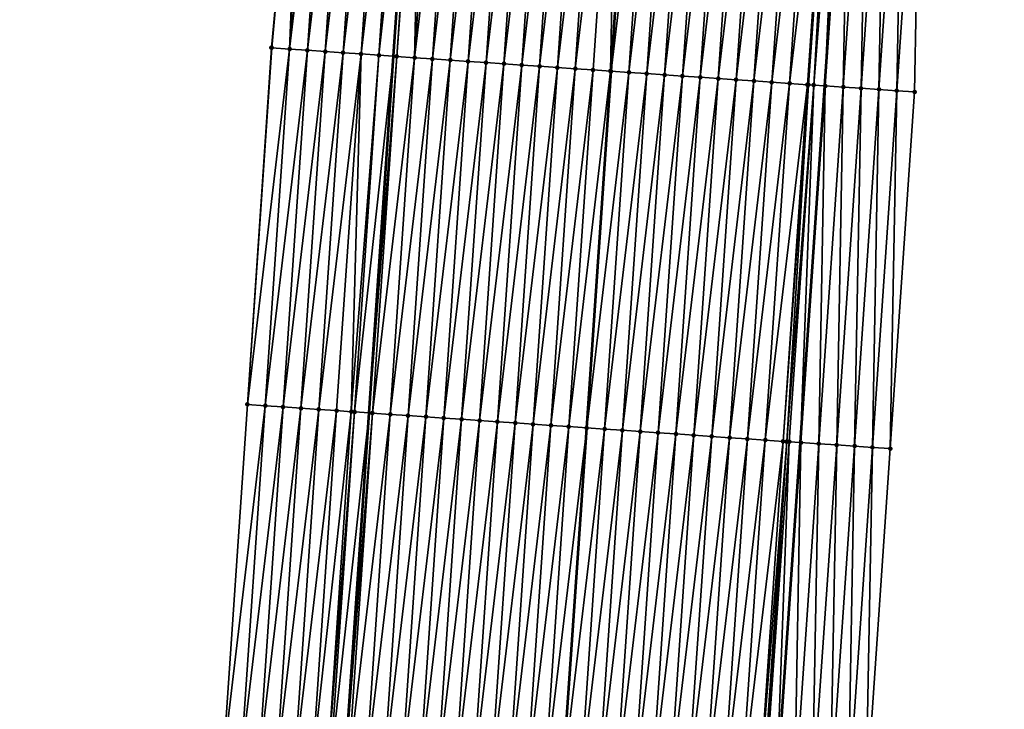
# Model space of a CAD drawing. Header units: feet. Extents: x 2017353 to 2024169, y 808050 to 818690.
# Tile 92 of 256: x 2023537 to 2023592, y 811464 to 811503. Entities that reach past the tile are written whole.
import ezdxf

# ---------------------------------------------------------------- set-up
doc = ezdxf.new("R2010")
doc.units = ezdxf.units.FT
doc.header["$MEASUREMENT"] = 0
for name, color, linetype, lineweight in [('EP_Travel Lane', 172, 'Continuous', 53), ('SB-Road Shots', 141, 'Continuous', 100), ('SB-Road X-Section', 40, 'Continuous', 13), ('STRIPING', 60, 'Continuous', 53)]:
    doc.layers.add(name, color=color, linetype=linetype, lineweight=lineweight)
doc.layers.add('I-77-MM15-17_SB-Surface-BORDER', color=7, linetype='Continuous')
doc.layers.add('I-77-MM15-17_SB-Surface-TIN', color=7, linetype='Continuous')

msp = doc.modelspace()

# ---------------------------------------------------------------- linework, layer by layer
at = {"layer": 'EP_Travel Lane'}
for points in [[(2023567.18031618, 811279.3939575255, 320.1614536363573), (2023568.589652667, 811299.3339536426, 320.8021809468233), (2023569.999047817, 811319.2747797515, 321.4175277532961), (2023571.38053026, 811339.2467357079, 322.0520526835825), (2023572.744082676, 811359.1902899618, 322.6817443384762), (2023574.107673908, 811379.1344119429, 323.2923498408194), (2023575.471288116, 811399.0788699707, 323.8916580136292), (2023576.834903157, 811419.0233401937, 324.4905560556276), (2023578.198521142, 811438.967853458, 325.0880071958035), (2023579.562068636, 811458.9113357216, 325.7201228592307), (2023580.925694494, 811478.8559641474, 326.313700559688), (2023582.289380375, 811498.8014704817, 326.8777642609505), (2023583.653074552, 811518.7470981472, 327.4377508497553), (2023585.049399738, 811538.6586543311, 327.9802378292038), (2023586.46668527, 811558.6015391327, 328.5107749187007), (2023587.883992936, 811578.544735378, 329.0270137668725), (2023589.301378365, 811598.4890258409, 329.4930151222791)], [(2023543.090570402, 811281.1090279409, 319.7830135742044), (2023544.499942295, 811301.049557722, 320.4074315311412), (2023545.909289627, 811320.9897399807, 321.0424743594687), (2023547.286677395, 811340.9015887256, 321.6767768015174), (2023548.650255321, 811360.8456910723, 322.2880696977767), (2023550.013846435, 811380.7899863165, 322.8928776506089), (2023551.37747413, 811400.7348166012, 323.4796982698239), (2023552.741077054, 811420.6792845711, 324.0786995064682), (2023554.104652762, 811440.6233544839, 324.6910827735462), (2023555.468238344, 811460.5675688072, 325.2986073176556), (2023556.831832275, 811480.5119052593, 325.9020318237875), (2023558.195478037, 811500.456999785, 326.4799710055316), (2023559.559180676, 811520.4029262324, 327.0299402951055), (2023560.960147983, 811540.3802104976, 327.5294515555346), (2023562.377496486, 811560.3239813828, 328.0193089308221), (2023563.794830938, 811580.2675545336, 328.5182442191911)]]:
    msp.add_polyline3d(points, dxfattribs=at)
at = {"layer": 'I-77-MM15-17_SB-Surface-BORDER', "color": 3, "linetype": 'Continuous', "lineweight": -3}
for points in [[(2023592.310642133, 811598.2756217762, 329.4737199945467), (2023590.893465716, 811578.3311413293, 329.0157191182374), (2023589.476391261, 811558.388095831, 328.491837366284), (2023589.056928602, 811538.3759568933, 327.8860563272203), (2023587.662680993, 811518.4773246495, 327.3121175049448), (2023587.299861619, 811498.465883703, 326.6696609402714), (2023585.939185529, 811478.5199303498, 326.1136857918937), (2023584.578525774, 811458.5742164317, 325.5496612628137), (2023584.215761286, 811438.5635800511, 324.8801512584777), (2023582.855196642, 811418.6192603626, 324.2692525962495), (2023581.494570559, 811398.6740400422, 323.6886316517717), (2023580.133998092, 811378.7296056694, 323.0815883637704), (2023578.773467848, 811358.7857902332, 322.4537376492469), (2023576.415102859, 811338.9077844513, 321.9015385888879), (2023575.034738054, 811318.924020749, 321.2605732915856), (2023573.625428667, 811298.9843918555, 320.6086090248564), (2023572.21616429, 811279.0453998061, 319.9371728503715)], [(2023537.30380491, 811281.5207224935, 319.7010663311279), (2023537.715663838, 811301.531718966, 320.3265921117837), (2023539.124987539, 811321.4715503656, 320.9723628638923), (2023540.499141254, 811341.3661925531, 321.6242194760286), (2023541.859719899, 811361.3107174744, 322.2282185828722), (2023542.222547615, 811381.3222807, 322.8665643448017), (2023543.583155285, 811401.2672311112, 323.456259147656), (2023544.943757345, 811421.2120992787, 324.0487190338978), (2023547.302296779, 811441.0926622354, 324.5149505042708), (2023548.662920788, 811461.0378521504, 325.0965876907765), (2023550.023576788, 811480.9835110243, 325.6624683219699), (2023551.370160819, 811500.9307857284, 326.2064020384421), (2023553.196576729, 811520.8452061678, 326.7543824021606), (2023556.153782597, 811540.7261923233, 327.3257060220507), (2023559.070576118, 811560.5617548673, 327.8915580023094), (2023560.933286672, 811580.4731943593, 328.4127381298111)]]:
    msp.add_polyline3d(points, dxfattribs=at)
at = {"layer": 'I-77-MM15-17_SB-Surface-TIN', "color": 128, "linetype": 'Continuous', "lineweight": -3}
for points in [[(2023551.384276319, 811500.9298080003, 326.2068971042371), (2023553.196576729, 811520.8452061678, 326.7543824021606), (2023551.370160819, 811500.9307857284, 326.2064020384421)], [(2023552.381890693, 811500.860767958, 326.2398452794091), (2023553.196576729, 811520.8452061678, 326.7543824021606), (2023551.384276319, 811500.9298080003, 326.2068971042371)], [(2023552.381890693, 811500.860767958, 326.2398452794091), (2023553.742613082, 811520.8074000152, 326.7730062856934), (2023553.196576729, 811520.8452061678, 326.7543824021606)], [(2023552.381890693, 811500.860767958, 326.2398452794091), (2023554.740228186, 811520.7383706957, 326.8055939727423), (2023553.742613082, 811520.8074000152, 326.7730062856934)], [(2023553.379513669, 811500.7918540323, 326.2685536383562), (2023554.740228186, 811520.7383706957, 326.8055939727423), (2023552.381890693, 811500.860767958, 326.2398452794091)], [(2023553.379513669, 811500.7918540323, 326.2685536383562), (2023555.737835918, 811520.6692332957, 326.8418151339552), (2023554.740228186, 811520.7383706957, 326.8055939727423)], [(2023553.379513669, 811500.7918540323, 326.2685536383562), (2023554.377127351, 811500.7228038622, 326.3018422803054), (2023555.737835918, 811520.6692332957, 326.8418151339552)], [(2023554.377127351, 811500.7228038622, 326.3018422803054), (2023556.735426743, 811520.5998480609, 326.8863680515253), (2023555.737835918, 811520.6692332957, 326.8418151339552)], [(2023554.377127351, 811500.7228038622, 326.3018422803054), (2023555.374715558, 811500.6533802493, 326.3476854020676), (2023556.735426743, 811520.5998480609, 326.8863680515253)], [(2023555.374715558, 811500.6533802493, 326.3476854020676), (2023557.733006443, 811520.530299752, 326.9364032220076), (2023556.735426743, 811520.5998480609, 326.8863680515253)], [(2023555.374715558, 811500.6533802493, 326.3476854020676), (2023556.372299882, 811500.5838997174, 326.395442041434), (2023557.733006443, 811520.530299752, 326.9364032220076)], [(2023556.372299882, 811500.5838997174, 326.395442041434), (2023558.730580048, 811520.4606621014, 326.9894419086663), (2023557.733006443, 811520.530299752, 326.9364032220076)], [(2023556.372299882, 811500.5838997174, 326.395442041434), (2023557.3698809, 811500.5143707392, 326.4448273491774), (2023558.730580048, 811520.4606621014, 326.9894419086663)], [(2023557.3698809, 811500.5143707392, 326.4448273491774), (2023559.559180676, 811520.4029262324, 327.0299402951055), (2023558.730580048, 811520.4606621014, 326.9894419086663)], [(2023557.3698809, 811500.5143707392, 326.4448273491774), (2023558.195478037, 811500.456999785, 326.4799710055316), (2023559.559180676, 811520.4029262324, 327.0299402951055)], [(2023559.728162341, 811520.3911517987, 327.0381993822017), (2023559.559180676, 811520.4029262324, 327.0299402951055), (2023558.195478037, 811500.456999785, 326.4799710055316)], [(2023558.367475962, 811500.4450476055, 326.4872925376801), (2023559.728162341, 811520.3911517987, 327.0381993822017), (2023558.195478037, 811500.456999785, 326.4799710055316)], [(2023558.367475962, 811500.4450476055, 326.4872925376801), (2023559.824302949, 811520.3844915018, 327.0416045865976), (2023559.728162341, 811520.3911517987, 327.0381993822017)], [(2023558.367475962, 811500.4450476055, 326.4872925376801), (2023559.365118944, 811500.3764269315, 326.5061423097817), (2023559.824302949, 811520.3844915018, 327.0416045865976)], [(2023559.365118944, 811500.3764269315, 326.5061423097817), (2023560.725793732, 811520.3223612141, 327.0627612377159), (2023559.824302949, 811520.3844915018, 327.0416045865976)], [(2023559.365118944, 811500.3764269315, 326.5061423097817), (2023561.723434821, 811520.2537128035, 327.0825434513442), (2023560.725793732, 811520.3223612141, 327.0627612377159)], [(2023559.365118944, 811500.3764269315, 326.5061423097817), (2023560.362759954, 811500.3077773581, 326.5259636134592), (2023561.723434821, 811520.2537128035, 327.0825434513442)], [(2023560.362759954, 811500.3077773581, 326.5259636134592), (2023562.721082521, 811520.1851612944, 327.0990680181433), (2023561.723434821, 811520.2537128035, 327.0825434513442)], [(2023560.362759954, 811500.3077773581, 326.5259636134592), (2023561.360405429, 811500.2391932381, 326.5435845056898), (2023562.721082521, 811520.1851612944, 327.0990680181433)], [(2023561.360405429, 811500.2391932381, 326.5435845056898), (2023563.718729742, 811520.1166027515, 327.1158290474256), (2023562.721082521, 811520.1851612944, 327.0990680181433)], [(2023561.360405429, 811500.2391932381, 326.5435845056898), (2023562.358050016, 811500.170596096, 326.5616431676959), (2023563.718729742, 811520.1166027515, 327.1158290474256)], [(2023562.358050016, 811500.170596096, 326.5616431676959), (2023564.716376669, 811520.0480399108, 327.1327345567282), (2023563.718729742, 811520.1166027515, 327.1158290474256)], [(2023562.358050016, 811500.170596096, 326.5616431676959), (2023563.355693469, 811500.1019823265, 326.5802608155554), (2023564.716376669, 811520.0480399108, 327.1327345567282)], [(2023563.355693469, 811500.1019823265, 326.5802608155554), (2023565.714020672, 811519.9794342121, 327.151080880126), (2023564.716376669, 811520.0480399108, 327.1327345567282)], [(2023563.355693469, 811500.1019823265, 326.5802608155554), (2023564.353333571, 811500.0333194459, 326.6005294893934), (2023565.714020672, 811519.9794342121, 327.151080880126)], [(2023564.353333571, 811500.0333194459, 326.6005294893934), (2023566.711672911, 811519.9109492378, 327.1653686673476), (2023565.714020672, 811519.9794342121, 327.151080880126)], [(2023564.353333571, 811500.0333194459, 326.6005294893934), (2023565.350979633, 811499.9647439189, 326.6178614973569), (2023566.711672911, 811519.9109492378, 327.1653686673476)], [(2023565.350979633, 811499.9647439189, 326.6178614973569), (2023567.709320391, 811519.8423945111, 327.1820014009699), (2023566.711672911, 811519.9109492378, 327.1653686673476)], [(2023565.350979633, 811499.9647439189, 326.6178614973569), (2023566.348623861, 811499.8961415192, 326.6360969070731), (2023567.709320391, 811519.8423945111, 327.1820014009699)], [(2023566.348623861, 811499.8961415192, 326.6360969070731), (2023568.706965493, 811519.7738049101, 327.1998065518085), (2023567.709320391, 811519.8423945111, 327.1820014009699)], [(2023566.348623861, 811499.8961415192, 326.6360969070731), (2023567.34627106, 811499.8275826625, 326.6528684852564), (2023568.706965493, 811519.7738049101, 327.1998065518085)], [(2023567.34627106, 811499.8275826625, 326.6528684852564), (2023569.704606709, 811519.7051583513, 327.2195265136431), (2023568.706965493, 811519.7738049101, 327.1998065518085)], [(2023567.34627106, 811499.8275826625, 326.6528684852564), (2023568.343909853, 811499.7589005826, 326.6737826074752), (2023569.704606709, 811519.7051583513, 327.2195265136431)], [(2023568.343909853, 811499.7589005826, 326.6737826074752), (2023570.702256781, 811519.636641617, 327.2348820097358), (2023569.704606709, 811519.7051583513, 327.2195265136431)], [(2023568.343909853, 811499.7589005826, 326.6737826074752), (2023569.341549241, 811499.6902272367, 326.6944031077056), (2023570.702256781, 811519.636641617, 327.2348820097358)], [(2023569.341549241, 811499.6902272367, 326.6944031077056), (2023570.304544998, 811499.6238671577, 326.7166986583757), (2023570.702256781, 811519.636641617, 327.2348820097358)], [(2023570.304544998, 811499.6238671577, 326.7166986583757), (2023571.699901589, 811519.5680477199, 327.2528315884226), (2023570.702256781, 811519.636641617, 327.2348820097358)], [(2023570.304544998, 811499.6238671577, 326.7166986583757), (2023570.339182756, 811499.6214677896, 326.7179181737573), (2023571.699901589, 811519.5680477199, 327.2528315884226)], [(2023572.69754157, 811519.4993830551, 327.27316024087), (2023571.699901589, 811519.5680477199, 327.2528315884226), (2023570.339182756, 811499.6214677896, 326.7179181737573)], [(2023571.336816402, 811499.5527102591, 326.7413688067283), (2023572.69754157, 811519.4993830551, 327.27316024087), (2023570.339182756, 811499.6214677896, 326.7179181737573)], [(2023571.336816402, 811499.5527102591, 326.7413688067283), (2023573.6951832, 811519.4307425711, 327.2926759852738), (2023572.69754157, 811519.4993830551, 327.27316024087)], [(2023571.336816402, 811499.5527102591, 326.7413688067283), (2023572.3344665, 811499.484193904, 326.7567115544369), (2023573.6951832, 811519.4307425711, 327.2926759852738)], [(2023572.3344665, 811499.484193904, 326.7567115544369), (2023574.692832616, 811519.3622162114, 327.3083550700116), (2023573.6951832, 811519.4307425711, 327.2926759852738)], [(2023572.3344665, 811499.484193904, 326.7567115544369), (2023573.332117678, 811499.4156933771, 326.7715221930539), (2023574.692832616, 811519.3622162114, 327.3083550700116)], [(2023573.332117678, 811499.4156933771, 326.7715221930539), (2023575.690482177, 811519.2936919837, 327.3239624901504), (2023574.692832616, 811519.3622162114, 327.3083550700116)], [(2023573.332117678, 811499.4156933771, 326.7715221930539), (2023574.329769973, 811499.3472092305, 326.7857821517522), (2023575.690482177, 811519.2936919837, 327.3239624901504)], [(2023574.329769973, 811499.3472092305, 326.7857821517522), (2023576.688131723, 811519.2251675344, 327.3395773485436), (2023575.690482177, 811519.2936919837, 327.3239624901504)], [(2023574.329769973, 811499.3472092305, 326.7857821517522), (2023575.327416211, 811499.2786362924, 326.8030271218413), (2023576.688131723, 811519.2251675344, 327.3395773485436)], [(2023575.327416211, 811499.2786362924, 326.8030271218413), (2023577.685779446, 811519.1566163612, 327.356090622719), (2023576.688131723, 811519.2251675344, 327.3395773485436)], [(2023575.327416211, 811499.2786362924, 326.8030271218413), (2023576.325068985, 811499.2101591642, 326.8170511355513), (2023577.685779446, 811519.1566163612, 327.356090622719)], [(2023576.325068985, 811499.2101591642, 326.8170511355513), (2023578.683429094, 811519.0880934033, 327.3716553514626), (2023577.685779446, 811519.1566163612, 327.356090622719)], [(2023576.325068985, 811499.2101591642, 326.8170511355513), (2023577.322733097, 811499.1418482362, 326.8254878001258), (2023578.683429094, 811519.0880934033, 327.3716553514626)], [(2023577.322733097, 811499.1418482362, 326.8254878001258), (2023579.681082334, 811519.0196231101, 327.3854495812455), (2023578.683429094, 811519.0880934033, 327.3716553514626)], [(2023577.322733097, 811499.1418482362, 326.8254878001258), (2023578.320392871, 811499.073473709, 326.8360625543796), (2023579.681082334, 811519.0196231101, 327.3854495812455)], [(2023578.320392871, 811499.073473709, 326.8360625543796), (2023580.678729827, 811518.9510685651, 327.4020762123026), (2023579.681082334, 811519.0196231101, 327.3854495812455)], [(2023578.320392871, 811499.073473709, 326.8360625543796), (2023579.318046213, 811499.0050049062, 326.8498066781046), (2023580.678729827, 811518.9510685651, 327.4020762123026)], [(2023579.318046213, 811499.0050049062, 326.8498066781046), (2023581.67637633, 811518.8824995, 327.4191909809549), (2023580.678729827, 811518.9510685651, 327.4020762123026)], [(2023579.318046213, 811499.0050049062, 326.8498066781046), (2023580.31569104, 811498.9364112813, 326.867747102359), (2023581.67637633, 811518.8824995, 327.4191909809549)], [(2023580.31569104, 811498.9364112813, 326.867747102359), (2023582.674025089, 811518.8139635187, 327.4351935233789), (2023581.67637633, 811518.8824995, 327.4191909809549)], [(2023580.31569104, 811498.9364112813, 326.867747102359), (2023581.313343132, 811498.8679241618, 326.882107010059), (2023582.674025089, 811518.8139635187, 327.4351935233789)], [(2023581.313343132, 811498.8679241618, 326.882107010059), (2023581.368017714, 811498.864173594, 326.882801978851), (2023582.674025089, 811518.8139635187, 327.4351935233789)], [(2023581.368017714, 811498.864173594, 326.882801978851), (2023582.78898234, 811518.8060670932, 327.4370090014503), (2023582.674025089, 811518.8139635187, 327.4351935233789)], [(2023581.368017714, 811498.864173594, 326.882801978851), (2023581.663328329, 811498.8439834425, 326.8842946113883), (2023582.78898234, 811518.8060670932, 327.4370090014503)], [(2023581.663328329, 811498.8439834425, 326.8842946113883), (2023583.222919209, 811518.7763622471, 327.4404380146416), (2023582.78898234, 811518.8060670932, 327.4370090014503)], [(2023581.663328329, 811498.8439834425, 326.8842946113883), (2023582.289380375, 811498.8014704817, 326.8777642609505), (2023583.222919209, 811518.7763622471, 327.4404380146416)], [(2023583.222919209, 811518.7763622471, 327.4404380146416), (2023582.289380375, 811498.8014704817, 326.8777642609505), (2023583.653074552, 811518.7470981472, 327.4377508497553)], [(2023582.311033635, 811498.8000000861, 326.8775383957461), (2023583.653074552, 811518.7470981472, 327.4377508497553), (2023582.289380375, 811498.8014704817, 326.8777642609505)], [(2023582.311033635, 811498.8000000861, 326.8775383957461), (2023583.671701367, 811518.7458309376, 327.4376344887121), (2023583.653074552, 811518.7470981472, 327.4377508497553)], [(2023582.311033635, 811498.8000000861, 326.8775383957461), (2023583.308814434, 811498.7333996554, 326.8284712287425), (2023583.671701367, 811518.7458309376, 327.4376344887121)], [(2023583.308814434, 811498.7333996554, 326.8284712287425), (2023584.669435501, 811518.6785464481, 327.4115641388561), (2023583.671701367, 811518.7458309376, 327.4376344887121)], [(2023583.308814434, 811498.7333996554, 326.8284712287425), (2023584.306552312, 811498.6661700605, 326.8005554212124), (2023584.669435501, 811518.6785464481, 327.4115641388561)], [(2023584.306552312, 811498.6661700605, 326.8005554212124), (2023585.667178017, 811518.6113848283, 327.381363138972), (2023584.669435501, 811518.6785464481, 327.4115641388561)], [(2023584.306552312, 811498.6661700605, 326.8005554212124), (2023585.304296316, 811498.5990302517, 326.7696211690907), (2023585.667178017, 811518.6113848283, 327.381363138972)], [(2023585.304296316, 811498.5990302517, 326.7696211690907), (2023586.664920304, 811518.5442198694, 327.35127438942), (2023585.667178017, 811518.6113848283, 327.381363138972)], [(2023585.304296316, 811498.5990302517, 326.7696211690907), (2023586.302072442, 811498.5323613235, 326.7228567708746), (2023586.664920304, 811518.5442198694, 327.35127438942)], [(2023586.302072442, 811498.5323613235, 326.7228567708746), (2023587.662680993, 811518.4773246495, 327.3121175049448), (2023586.664920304, 811518.5442198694, 327.35127438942)], [(2023586.302072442, 811498.5323613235, 326.7228567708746), (2023587.299861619, 811498.465883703, 326.6696609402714), (2023587.662680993, 811518.4773246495, 327.3121175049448)], [(2023550.023576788, 811480.9835110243, 325.6624683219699), (2023551.384276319, 811500.9298080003, 326.2068971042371), (2023551.370160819, 811500.9307857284, 326.2064020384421)], [(2023550.023576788, 811480.9835110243, 325.6624683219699), (2023552.381890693, 811500.860767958, 326.2398452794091), (2023551.384276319, 811500.9298080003, 326.2068971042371)], [(2023551.021201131, 811480.9146171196, 325.6905037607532), (2023552.381890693, 811500.860767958, 326.2398452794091), (2023550.023576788, 811480.9835110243, 325.6624683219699)], [(2023551.021201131, 811480.9146171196, 325.6905037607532), (2023553.379513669, 811500.7918540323, 326.2685536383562), (2023552.381890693, 811500.860767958, 326.2398452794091)], [(2023552.018831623, 811480.8458133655, 325.7155085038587), (2023553.379513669, 811500.7918540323, 326.2685536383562), (2023551.021201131, 811480.9146171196, 325.6905037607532)], [(2023552.018831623, 811480.8458133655, 325.7155085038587), (2023554.377127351, 811500.7228038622, 326.3018422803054), (2023553.379513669, 811500.7918540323, 326.2685536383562)], [(2023553.016454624, 811480.7768997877, 325.7442053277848), (2023554.377127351, 811500.7228038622, 326.3018422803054), (2023552.018831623, 811480.8458133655, 325.7155085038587)], [(2023553.016454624, 811480.7768997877, 325.7442053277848), (2023555.374715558, 811500.6533802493, 326.3476854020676), (2023554.377127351, 811500.7228038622, 326.3018422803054)], [(2023553.016454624, 811480.7768997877, 325.7442053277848), (2023554.014054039, 811480.7076404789, 325.7845249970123), (2023555.374715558, 811500.6533802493, 326.3476854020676)], [(2023554.014054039, 811480.7076404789, 325.7845249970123), (2023556.372299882, 811500.5838997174, 326.395442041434), (2023555.374715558, 811500.6533802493, 326.3476854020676)], [(2023554.014054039, 811480.7076404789, 325.7845249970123), (2023555.011637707, 811480.6381503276, 325.8326051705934), (2023556.372299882, 811500.5838997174, 326.395442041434)], [(2023555.011637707, 811480.6381503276, 325.8326051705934), (2023555.825932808, 811480.5814202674, 325.8721027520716), (2023556.372299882, 811500.5838997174, 326.395442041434)], [(2023555.825932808, 811480.5814202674, 325.8721027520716), (2023557.3698809, 811500.5143707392, 326.4448273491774), (2023556.372299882, 811500.5838997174, 326.395442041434)], [(2023555.825932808, 811480.5814202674, 325.8721027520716), (2023556.009225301, 811480.5687177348, 325.878750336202), (2023557.3698809, 811500.5143707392, 326.4448273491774)], [(2023556.009225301, 811480.5687177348, 325.878750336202), (2023558.195478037, 811500.456999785, 326.4799710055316), (2023557.3698809, 811500.5143707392, 326.4448273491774)], [(2023556.009225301, 811480.5687177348, 325.878750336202), (2023556.831832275, 811480.5119052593, 325.9020318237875), (2023558.195478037, 811500.456999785, 326.4799710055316)], [(2023558.367475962, 811500.4450476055, 326.4872925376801), (2023558.195478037, 811500.456999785, 326.4799710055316), (2023556.831832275, 811480.5119052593, 325.9020318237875)], [(2023557.006849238, 811480.4998178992, 325.9069851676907), (2023558.367475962, 811500.4450476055, 326.4872925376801), (2023556.831832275, 811480.5119052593, 325.9020318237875)], [(2023557.006849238, 811480.4998178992, 325.9069851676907), (2023559.365118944, 811500.3764269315, 326.5061423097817), (2023558.367475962, 811500.4450476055, 326.4872925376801)], [(2023557.006849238, 811480.4998178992, 325.9069851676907), (2023558.004487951, 811480.4311346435, 325.9279389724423), (2023559.365118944, 811500.3764269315, 326.5061423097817)], [(2023558.004487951, 811480.4311346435, 325.9279389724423), (2023560.362759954, 811500.3077773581, 326.5259636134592), (2023559.365118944, 811500.3764269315, 326.5061423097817)], [(2023558.004487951, 811480.4311346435, 325.9279389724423), (2023559.00213393, 811480.3625579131, 325.9453115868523), (2023560.362759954, 811500.3077773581, 326.5259636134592)], [(2023559.00213393, 811480.3625579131, 325.9453115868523), (2023561.360405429, 811500.2391932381, 326.5435845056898), (2023560.362759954, 811500.3077773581, 326.5259636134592)], [(2023559.00213393, 811480.3625579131, 325.9453115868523), (2023559.999781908, 811480.294010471, 325.9616995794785), (2023561.360405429, 811500.2391932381, 326.5435845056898)], [(2023559.999781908, 811480.294010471, 325.9616995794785), (2023562.358050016, 811500.170596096, 326.5616431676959), (2023561.360405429, 811500.2391932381, 326.5435845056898)], [(2023559.999781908, 811480.294010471, 325.9616995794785), (2023560.997430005, 811480.225464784, 325.9780285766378), (2023562.358050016, 811500.170596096, 326.5616431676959)], [(2023560.997430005, 811480.225464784, 325.9780285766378), (2023563.355693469, 811500.1019823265, 326.5802608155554), (2023562.358050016, 811500.170596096, 326.5616431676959)], [(2023560.997430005, 811480.225464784, 325.9780285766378), (2023561.995075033, 811480.1568741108, 325.9958699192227), (2023563.355693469, 811500.1019823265, 326.5802608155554)], [(2023561.995075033, 811480.1568741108, 325.9958699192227), (2023564.353333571, 811500.0333194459, 326.6005294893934), (2023563.355693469, 811500.1019823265, 326.5802608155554)], [(2023561.995075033, 811480.1568741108, 325.9958699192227), (2023562.992714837, 811480.0882068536, 326.0162858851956), (2023564.353333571, 811500.0333194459, 326.6005294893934)], [(2023562.992714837, 811480.0882068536, 326.0162858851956), (2023565.350979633, 811499.9647439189, 326.6178614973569), (2023564.353333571, 811500.0333194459, 326.6005294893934)], [(2023562.992714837, 811480.0882068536, 326.0162858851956), (2023563.990363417, 811480.0196682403, 326.0323770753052), (2023565.350979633, 811499.9647439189, 326.6178614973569)], [(2023563.990363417, 811480.0196682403, 326.0323770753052), (2023566.348623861, 811499.8961415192, 326.6360969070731), (2023565.350979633, 811499.9647439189, 326.6178614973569)], [(2023563.990363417, 811480.0196682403, 326.0323770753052), (2023564.988008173, 811479.9510735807, 326.0503524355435), (2023566.348623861, 811499.8961415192, 326.6360969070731)], [(2023564.988008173, 811479.9510735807, 326.0503524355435), (2023567.34627106, 811499.8275826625, 326.6528684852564), (2023566.348623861, 811499.8961415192, 326.6360969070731)], [(2023564.988008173, 811479.9510735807, 326.0503524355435), (2023565.985656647, 811479.8825334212, 326.0664956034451), (2023567.34627106, 811499.8275826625, 326.6528684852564)], [(2023565.985656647, 811479.8825334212, 326.0664956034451), (2023568.343909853, 811499.7589005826, 326.6737826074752), (2023567.34627106, 811499.8275826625, 326.6528684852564)], [(2023565.985656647, 811479.8825334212, 326.0664956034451), (2023566.983298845, 811479.8139012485, 326.0857320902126), (2023568.343909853, 811499.7589005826, 326.6737826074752)], [(2023566.983298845, 811479.8139012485, 326.0857320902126), (2023569.341549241, 811499.6902272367, 326.6944031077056), (2023568.343909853, 811499.7589005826, 326.6737826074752)], [(2023566.983298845, 811479.8139012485, 326.0857320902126), (2023567.980946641, 811479.7453511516, 326.1022093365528), (2023569.341549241, 811499.6902272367, 326.6944031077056)], [(2023567.980946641, 811479.7453511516, 326.1022093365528), (2023570.304544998, 811499.6238671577, 326.7166986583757), (2023569.341549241, 811499.6902272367, 326.6944031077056)], [(2023567.980946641, 811479.7453511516, 326.1022093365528), (2023568.978590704, 811479.6767463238, 326.1205265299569), (2023570.304544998, 811499.6238671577, 326.7166986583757)], [(2023570.304544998, 811499.6238671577, 326.7166986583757), (2023568.978590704, 811479.6767463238, 326.1205265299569), (2023570.339182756, 811499.6214677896, 326.7179181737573)], [(2023571.336816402, 811499.5527102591, 326.7413688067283), (2023570.339182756, 811499.6214677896, 326.7179181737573), (2023568.978590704, 811479.6767463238, 326.1205265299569)], [(2023569.976226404, 811479.6080189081, 326.1429649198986), (2023571.336816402, 811499.5527102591, 326.7413688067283), (2023568.978590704, 811479.6767463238, 326.1205265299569)], [(2023569.976226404, 811479.6080189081, 326.1429649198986), (2023572.3344665, 811499.484193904, 326.7567115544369), (2023571.336816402, 811499.5527102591, 326.7413688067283)], [(2023569.976226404, 811479.6080189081, 326.1429649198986), (2023570.973857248, 811479.5392203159, 326.1677961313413), (2023572.3344665, 811499.484193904, 326.7567115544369)], [(2023570.973857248, 811479.5392203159, 326.1677961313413), (2023573.332117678, 811499.4156933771, 326.7715221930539), (2023572.3344665, 811499.484193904, 326.7567115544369)], [(2023570.973857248, 811479.5392203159, 326.1677961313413), (2023571.971501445, 811479.4706174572, 326.1860471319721), (2023573.332117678, 811499.4156933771, 326.7715221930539)], [(2023571.971501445, 811479.4706174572, 326.1860471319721), (2023574.329769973, 811499.3472092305, 326.7857821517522), (2023573.332117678, 811499.4156933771, 326.7715221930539)], [(2023571.971501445, 811479.4706174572, 326.1860471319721), (2023572.969151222, 811479.4020963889, 326.2015484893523), (2023574.329769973, 811499.3472092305, 326.7857821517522)], [(2023572.969151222, 811479.4020963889, 326.2015484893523), (2023575.327416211, 811499.2786362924, 326.8030271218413), (2023574.329769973, 811499.3472092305, 326.7857821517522)], [(2023572.969151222, 811479.4020963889, 326.2015484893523), (2023573.966802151, 811479.3335922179, 326.2164817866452), (2023575.327416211, 811499.2786362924, 326.8030271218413)], [(2023573.966802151, 811479.3335922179, 326.2164817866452), (2023576.325068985, 811499.2101591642, 326.8170511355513), (2023575.327416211, 811499.2786362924, 326.8030271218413)], [(2023573.966802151, 811479.3335922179, 326.2164817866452), (2023574.964442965, 811479.2649397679, 326.2363999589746), (2023576.325068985, 811499.2101591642, 326.8170511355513)], [(2023574.964442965, 811479.2649397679, 326.2363999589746), (2023577.322733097, 811499.1418482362, 326.8254878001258), (2023576.325068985, 811499.2101591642, 326.8170511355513)], [(2023574.964442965, 811479.2649397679, 326.2363999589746), (2023575.962099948, 811479.1965243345, 326.2483500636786), (2023577.322733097, 811499.1418482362, 326.8254878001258)], [(2023575.962099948, 811479.1965243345, 326.2483500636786), (2023578.320392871, 811499.073473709, 326.8360625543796), (2023577.322733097, 811499.1418482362, 326.8254878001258)], [(2023575.962099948, 811479.1965243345, 326.2483500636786), (2023576.95975204, 811479.1280372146, 326.26271013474), (2023578.320392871, 811499.073473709, 326.8360625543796)], [(2023576.95975204, 811479.1280372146, 326.26271013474), (2023579.318046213, 811499.0050049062, 326.8498066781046), (2023578.320392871, 811499.073473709, 326.8360625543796)], [(2023576.95975204, 811479.1280372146, 326.26271013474), (2023577.957390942, 811479.0593567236, 326.2835709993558), (2023579.318046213, 811499.0050049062, 326.8498066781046)], [(2023577.957390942, 811479.0593567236, 326.2835709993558), (2023580.31569104, 811498.9364112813, 326.867747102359), (2023579.318046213, 811499.0050049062, 326.8498066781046)], [(2023577.957390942, 811479.0593567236, 326.2835709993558), (2023578.955034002, 811478.9907372, 326.3023822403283), (2023580.31569104, 811498.9364112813, 326.867747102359)], [(2023578.955034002, 811478.9907372, 326.3023822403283), (2023581.313343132, 811498.8679241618, 326.882107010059), (2023580.31569104, 811498.9364112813, 326.867747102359)], [(2023578.955034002, 811478.9907372, 326.3023822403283), (2023579.952690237, 811478.9223108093, 326.314700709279), (2023581.313343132, 811498.8679241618, 326.882107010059)], [(2023579.952690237, 811478.9223108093, 326.314700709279), (2023581.368017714, 811498.864173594, 326.882801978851), (2023581.313343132, 811498.8679241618, 326.882107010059)], [(2023579.952690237, 811478.9223108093, 326.314700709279), (2023580.155145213, 811478.9083654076, 326.3191946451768), (2023581.368017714, 811498.864173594, 326.882801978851)], [(2023580.155145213, 811478.9083654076, 326.3191946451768), (2023581.663328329, 811498.8439834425, 326.8842946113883), (2023581.368017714, 811498.864173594, 326.882801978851)], [(2023580.155145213, 811478.9083654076, 326.3191946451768), (2023580.298999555, 811478.8985255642, 326.3200769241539), (2023581.663328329, 811498.8439834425, 326.8842946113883)], [(2023580.298999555, 811478.8985255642, 326.3200769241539), (2023580.925694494, 811478.8559641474, 326.313700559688), (2023581.663328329, 811498.8439834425, 326.8842946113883)], [(2023581.663328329, 811498.8439834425, 326.8842946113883), (2023580.925694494, 811478.8559641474, 326.313700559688), (2023582.289380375, 811498.8014704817, 326.8777642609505)], [(2023580.950374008, 811478.8542880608, 326.3134494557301), (2023582.289380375, 811498.8014704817, 326.8777642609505), (2023580.925694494, 811478.8559641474, 326.313700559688)], [(2023580.950374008, 811478.8542880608, 326.3134494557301), (2023582.311033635, 811498.8000000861, 326.8775383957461), (2023582.289380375, 811498.8014704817, 326.8777642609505)], [(2023580.950374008, 811478.8542880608, 326.3134494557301), (2023581.94815297, 811478.7876606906, 326.2652881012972), (2023582.311033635, 811498.8000000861, 326.8775383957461)], [(2023581.94815297, 811478.7876606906, 326.2652881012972), (2023583.308814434, 811498.7333996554, 326.8284712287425), (2023582.311033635, 811498.8000000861, 326.8775383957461)], [(2023581.94815297, 811478.7876606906, 326.2652881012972), (2023582.945892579, 811478.7204564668, 326.2365195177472), (2023583.308814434, 811498.7333996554, 326.8284712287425)], [(2023582.945892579, 811478.7204564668, 326.2365195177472), (2023584.306552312, 811498.6661700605, 326.8005554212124), (2023583.308814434, 811498.7333996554, 326.8284712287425)], [(2023582.945892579, 811478.7204564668, 326.2365195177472), (2023583.94364371, 811478.6534211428, 326.2020728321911), (2023584.306552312, 811498.6661700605, 326.8005554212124)], [(2023583.94364371, 811478.6534211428, 326.2020728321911), (2023585.304296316, 811498.5990302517, 326.7696211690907), (2023584.306552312, 811498.6661700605, 326.8005554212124)], [(2023583.94364371, 811478.6534211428, 326.2020728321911), (2023584.941409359, 811478.5865986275, 326.1604719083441), (2023585.304296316, 811498.5990302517, 326.7696211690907)], [(2023584.941409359, 811478.5865986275, 326.1604719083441), (2023586.302072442, 811498.5323613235, 326.7228567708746), (2023585.304296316, 811498.5990302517, 326.7696211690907)], [(2023584.941409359, 811478.5865986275, 326.1604719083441), (2023585.939185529, 811478.5199303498, 326.1136857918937), (2023586.302072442, 811498.5323613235, 326.7228567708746)], [(2023585.939185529, 811478.5199303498, 326.1136857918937), (2023587.299861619, 811498.465883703, 326.6696609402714), (2023586.302072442, 811498.5323613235, 326.7228567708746)], [(2023548.662920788, 811461.0378521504, 325.0965876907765), (2023551.021201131, 811480.9146171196, 325.6905037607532), (2023550.023576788, 811480.9835110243, 325.6624683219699)], [(2023549.660556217, 811460.9691207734, 325.1191594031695), (2023551.021201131, 811480.9146171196, 325.6905037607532), (2023548.662920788, 811461.0378521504, 325.0965876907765)], [(2023549.660556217, 811460.9691207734, 325.1191594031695), (2023552.018831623, 811480.8458133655, 325.7155085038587), (2023551.021201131, 811480.9146171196, 325.6905037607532)], [(2023550.658201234, 811460.9005299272, 325.1370067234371), (2023552.018831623, 811480.8458133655, 325.7155085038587), (2023549.660556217, 811460.9691207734, 325.1191594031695)], [(2023550.658201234, 811460.9005299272, 325.1370067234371), (2023553.016454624, 811480.7768997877, 325.7442053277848), (2023552.018831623, 811480.8458133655, 325.7155085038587)], [(2023551.65584645, 811460.8319420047, 325.1547557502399), (2023553.016454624, 811480.7768997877, 325.7442053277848), (2023550.658201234, 811460.9005299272, 325.1370067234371)], [(2023551.65584645, 811460.8319420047, 325.1547557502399), (2023554.014054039, 811480.7076404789, 325.7845249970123), (2023553.016454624, 811480.7768997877, 325.7442053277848)], [(2023551.65584645, 811460.8319420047, 325.1547557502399), (2023552.65343631, 811460.7625426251, 325.1997845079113), (2023554.014054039, 811480.7076404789, 325.7845249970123)], [(2023552.65343631, 811460.7625426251, 325.1997845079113), (2023555.011637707, 811480.6381503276, 325.8326051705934), (2023554.014054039, 811480.7076404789, 325.7845249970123)], [(2023552.65343631, 811460.7625426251, 325.1997845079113), (2023553.651048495, 811460.6934705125, 325.2338111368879), (2023555.011637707, 811480.6381503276, 325.8326051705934)], [(2023553.651048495, 811460.6934705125, 325.2338111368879), (2023555.825932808, 811480.5814202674, 325.8721027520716), (2023555.011637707, 811480.6381503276, 325.8326051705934)], [(2023553.651048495, 811460.6934705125, 325.2338111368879), (2023554.501266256, 811460.6344378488, 325.2683572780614), (2023555.825932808, 811480.5814202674, 325.8721027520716)], [(2023554.501266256, 811460.6344378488, 325.2683572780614), (2023556.009225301, 811480.5687177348, 325.878750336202), (2023555.825932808, 811480.5814202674, 325.8721027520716)], [(2023554.501266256, 811460.6344378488, 325.2683572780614), (2023554.64864679, 811460.6241947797, 325.274683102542), (2023556.009225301, 811480.5687177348, 325.878750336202)], [(2023554.64864679, 811460.6241947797, 325.274683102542), (2023556.831832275, 811480.5119052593, 325.9020318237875), (2023556.009225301, 811480.5687177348, 325.878750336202)], [(2023554.64864679, 811460.6241947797, 325.274683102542), (2023555.468238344, 811460.5675688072, 325.2986073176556), (2023556.831832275, 811480.5119052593, 325.9020318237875)], [(2023557.006849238, 811480.4998178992, 325.9069851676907), (2023556.831832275, 811480.5119052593, 325.9020318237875), (2023555.468238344, 811460.5675688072, 325.2986073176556)], [(2023555.64626893, 811460.5552685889, 325.3038041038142), (2023557.006849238, 811480.4998178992, 325.9069851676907), (2023555.468238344, 811460.5675688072, 325.2986073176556)], [(2023555.64626893, 811460.5552685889, 325.3038041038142), (2023558.004487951, 811480.4311346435, 325.9279389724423), (2023557.006849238, 811480.4998178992, 325.9069851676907)], [(2023555.64626893, 811460.5552685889, 325.3038041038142), (2023556.64391586, 811460.4867057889, 325.3207085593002), (2023558.004487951, 811480.4311346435, 325.9279389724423)], [(2023556.64391586, 811460.4867057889, 325.3207085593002), (2023559.00213393, 811480.3625579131, 325.9453115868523), (2023558.004487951, 811480.4311346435, 325.9279389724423)], [(2023556.64391586, 811460.4867057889, 325.3207085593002), (2023557.641562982, 811460.4181458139, 325.33751804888), (2023559.00213393, 811480.3625579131, 325.9453115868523)], [(2023557.641562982, 811460.4181458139, 325.33751804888), (2023559.999781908, 811480.294010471, 325.9616995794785), (2023559.00213393, 811480.3625579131, 325.9453115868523)], [(2023557.641562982, 811460.4181458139, 325.33751804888), (2023558.639209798, 811460.3495813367, 325.3544788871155), (2023559.999781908, 811480.294010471, 325.9616995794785)], [(2023558.639209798, 811460.3495813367, 325.3544788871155), (2023560.997430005, 811480.225464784, 325.9780285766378), (2023559.999781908, 811480.294010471, 325.9616995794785)], [(2023558.639209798, 811460.3495813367, 325.3544788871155), (2023559.636853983, 811460.2809783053, 325.3727358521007), (2023560.997430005, 811480.225464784, 325.9780285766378)], [(2023559.636853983, 811460.2809783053, 325.3727358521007), (2023561.995075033, 811480.1568741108, 325.9958699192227), (2023560.997430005, 811480.225464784, 325.9780285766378)], [(2023559.636853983, 811460.2809783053, 325.3727358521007), (2023560.634492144, 811460.2122869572, 325.3939618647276), (2023561.995075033, 811480.1568741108, 325.9958699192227)], [(2023560.634492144, 811460.2122869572, 325.3939618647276), (2023562.992714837, 811480.0882068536, 326.0162858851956), (2023561.995075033, 811480.1568741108, 325.9958699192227)], [(2023560.634492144, 811460.2122869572, 325.3939618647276), (2023561.632136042, 811460.1436797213, 325.4123601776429), (2023562.992714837, 811480.0882068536, 326.0162858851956)], [(2023561.632136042, 811460.1436797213, 325.4123601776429), (2023563.990363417, 811480.0196682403, 326.0323770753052), (2023562.992714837, 811480.0882068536, 326.0162858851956)], [(2023561.632136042, 811460.1436797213, 325.4123601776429), (2023562.629788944, 811460.075204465, 325.4263215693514), (2023563.990363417, 811480.0196682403, 326.0323770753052)], [(2023562.629788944, 811460.075204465, 325.4263215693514), (2023564.988008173, 811479.9510735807, 326.0503524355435), (2023563.990363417, 811480.0196682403, 326.0323770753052)], [(2023562.629788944, 811460.075204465, 325.4263215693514), (2023563.627434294, 811460.0066185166, 325.4440042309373), (2023564.988008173, 811479.9510735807, 326.0503524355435)], [(2023563.627434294, 811460.0066185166, 325.4440042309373), (2023565.985656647, 811479.8825334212, 326.0664956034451), (2023564.988008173, 811479.9510735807, 326.0503524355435)], [(2023563.627434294, 811460.0066185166, 325.4440042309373), (2023564.625079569, 811459.9380314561, 325.4617242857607), (2023565.985656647, 811479.8825334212, 326.0664956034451)], [(2023564.625079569, 811459.9380314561, 325.4617242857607), (2023566.983298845, 811479.8139012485, 326.0857320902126), (2023565.985656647, 811479.8825334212, 326.0664956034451)], [(2023564.625079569, 811459.9380314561, 325.4617242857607), (2023565.622714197, 811459.8692883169, 325.4846914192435), (2023566.983298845, 811479.8139012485, 326.0857320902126)], [(2023565.622714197, 811459.8692883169, 325.4846914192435), (2023567.980946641, 811479.7453511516, 326.1022093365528), (2023566.983298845, 811479.8139012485, 326.0857320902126)], [(2023565.622714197, 811459.8692883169, 325.4846914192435), (2023566.620362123, 811459.8007401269, 325.5011047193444), (2023567.980946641, 811479.7453511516, 326.1022093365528)], [(2023566.620362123, 811459.8007401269, 325.5011047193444), (2023568.978590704, 811479.6767463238, 326.1205265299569), (2023567.980946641, 811479.7453511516, 326.1022093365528)], [(2023566.620362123, 811459.8007401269, 325.5011047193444), (2023567.617998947, 811459.7320291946, 325.5229891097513), (2023568.978590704, 811479.6767463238, 326.1205265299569)], [(2023569.976226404, 811479.6080189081, 326.1429649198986), (2023568.978590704, 811479.6767463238, 326.1205265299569), (2023567.617998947, 811459.7320291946, 325.5229891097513)], [(2023568.615653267, 811459.663574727, 325.5362516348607), (2023569.976226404, 811479.6080189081, 326.1429649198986), (2023567.617998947, 811459.7320291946, 325.5229891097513)], [(2023568.615653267, 811459.663574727, 325.5362516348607), (2023570.973857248, 811479.5392203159, 326.1677961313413), (2023569.976226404, 811479.6080189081, 326.1429649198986)], [(2023568.615653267, 811459.663574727, 325.5362516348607), (2023569.613284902, 811459.594787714, 325.5606937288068), (2023570.973857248, 811479.5392203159, 326.1677961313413)], [(2023569.613284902, 811459.594787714, 325.5606937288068), (2023571.971501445, 811479.4706174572, 326.1860471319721), (2023570.973857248, 811479.5392203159, 326.1677961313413)], [(2023569.613284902, 811459.594787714, 325.5606937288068), (2023570.610927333, 811459.5261589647, 325.5798152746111), (2023571.971501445, 811479.4706174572, 326.1860471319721)], [(2023570.610927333, 811459.5261589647, 325.5798152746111), (2023572.969151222, 811479.4020963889, 326.2015484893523), (2023571.971501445, 811479.4706174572, 326.1860471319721)], [(2023570.610927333, 811459.5261589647, 325.5798152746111), (2023571.608576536, 811459.4576294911, 325.5955993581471), (2023572.969151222, 811479.4020963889, 326.2015484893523)], [(2023571.608576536, 811459.4576294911, 325.5955993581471), (2023573.966802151, 811479.3335922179, 326.2164817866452), (2023572.969151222, 811479.4020963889, 326.2015484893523)], [(2023571.608576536, 811459.4576294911, 325.5955993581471), (2023572.606222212, 811459.389048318, 325.6131214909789), (2023573.966802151, 811479.3335922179, 326.2164817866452)], [(2023572.606222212, 811459.389048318, 325.6131214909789), (2023574.964442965, 811479.2649397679, 326.2363999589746), (2023573.966802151, 811479.3335922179, 326.2164817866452)], [(2023572.606222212, 811459.389048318, 325.6131214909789), (2023573.603868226, 811459.3204720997, 325.6304770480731), (2023574.964442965, 811479.2649397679, 326.2363999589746)], [(2023573.603868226, 811459.3204720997, 325.6304770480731), (2023575.962099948, 811479.1965243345, 326.2483500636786), (2023574.964442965, 811479.2649397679, 326.2363999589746)], [(2023573.603868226, 811459.3204720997, 325.6304770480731), (2023574.601522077, 811459.2520107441, 325.6439711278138), (2023575.962099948, 811479.1965243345, 326.2483500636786)], [(2023574.601522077, 811459.2520107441, 325.6439711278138), (2023576.95975204, 811479.1280372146, 326.26271013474), (2023575.962099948, 811479.1965243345, 326.2483500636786)], [(2023574.601522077, 811459.2520107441, 325.6439711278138), (2023575.599174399, 811459.183526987, 325.6582183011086), (2023576.95975204, 811479.1280372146, 326.26271013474)], [(2023575.599174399, 811459.183526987, 325.6582183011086), (2023577.957390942, 811479.0593567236, 326.2835709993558), (2023576.95975204, 811479.1280372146, 326.26271013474)], [(2023575.599174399, 811459.183526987, 325.6582183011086), (2023576.596817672, 811459.1149105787, 325.6769249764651), (2023577.957390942, 811479.0593567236, 326.2835709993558)], [(2023576.596817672, 811459.1149105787, 325.6769249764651), (2023578.955034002, 811478.9907372, 326.3023822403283), (2023577.957390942, 811479.0593567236, 326.2835709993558)], [(2023576.596817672, 811459.1149105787, 325.6769249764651), (2023577.594451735, 811459.0461591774, 325.7001698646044), (2023578.955034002, 811478.9907372, 326.3023822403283)], [(2023577.594451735, 811459.0461591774, 325.7001698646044), (2023579.952690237, 811478.9223108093, 326.314700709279), (2023578.955034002, 811478.9907372, 326.3023822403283)], [(2023577.594451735, 811459.0461591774, 325.7001698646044), (2023578.592097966, 811458.9775861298, 325.7174188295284), (2023579.952690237, 811478.9223108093, 326.314700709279)], [(2023578.592097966, 811458.9775861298, 325.7174188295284), (2023580.155145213, 811478.9083654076, 326.3191946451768), (2023579.952690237, 811478.9223108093, 326.314700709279)], [(2023578.592097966, 811458.9775861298, 325.7174188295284), (2023578.80442893, 811458.9629391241, 325.7228458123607), (2023580.155145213, 811478.9083654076, 326.3191946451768)], [(2023578.80442893, 811458.9629391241, 325.7228458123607), (2023578.892793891, 811458.956894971, 325.7233831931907), (2023580.155145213, 811478.9083654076, 326.3191946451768)], [(2023578.892793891, 811458.956894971, 325.7233831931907), (2023580.298999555, 811478.8985255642, 326.3200769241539), (2023580.155145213, 811478.9083654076, 326.3191946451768)], [(2023578.892793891, 811458.956894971, 325.7233831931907), (2023579.562068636, 811458.9113357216, 325.7201228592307), (2023580.298999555, 811478.8985255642, 326.3200769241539)], [(2023580.298999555, 811478.8985255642, 326.3200769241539), (2023579.562068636, 811458.9113357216, 325.7201228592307), (2023580.925694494, 811478.8559641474, 326.313700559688)], [(2023579.589773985, 811458.9094497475, 325.7199878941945), (2023580.925694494, 811478.8559641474, 326.313700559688), (2023579.562068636, 811458.9113357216, 325.7201228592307)], [(2023579.589773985, 811458.9094497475, 325.7199878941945), (2023580.950374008, 811478.8542880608, 326.3134494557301), (2023580.925694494, 811478.8559641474, 326.313700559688)], [(2023579.589773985, 811458.9094497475, 325.7199878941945), (2023580.587539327, 811458.842622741, 325.6785381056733), (2023580.950374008, 811478.8542880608, 326.3134494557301)], [(2023580.587539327, 811458.842622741, 325.6785381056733), (2023581.94815297, 811478.7876606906, 326.2652881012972), (2023580.950374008, 811478.8542880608, 326.3134494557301)], [(2023580.587539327, 811458.842622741, 325.6785381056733), (2023581.585268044, 811458.7752588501, 325.6551374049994), (2023581.94815297, 811478.7876606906, 326.2652881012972)], [(2023581.585268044, 811458.7752588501, 325.6551374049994), (2023582.945892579, 811478.7204564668, 326.2365195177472), (2023581.94815297, 811478.7876606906, 326.2652881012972)], [(2023581.585268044, 811458.7752588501, 325.6551374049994), (2023582.582999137, 811458.7079297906, 325.6305657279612), (2023582.945892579, 811478.7204564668, 326.2365195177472)], [(2023582.582999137, 811458.7079297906, 325.6305657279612), (2023583.94364371, 811478.6534211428, 326.2020728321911), (2023582.945892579, 811478.7204564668, 326.2365195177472)], [(2023582.582999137, 811458.7079297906, 325.6305657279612), (2023583.580757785, 811458.6410046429, 325.5924152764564), (2023583.94364371, 811478.6534211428, 326.2020728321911)], [(2023583.580757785, 811458.6410046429, 325.5924152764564), (2023584.941409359, 811478.5865986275, 326.1604719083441), (2023583.94364371, 811478.6534211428, 326.2020728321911)], [(2023583.580757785, 811458.6410046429, 325.5924152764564), (2023584.578525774, 811458.5742164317, 325.5496612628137), (2023584.941409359, 811478.5865986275, 326.1604719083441)], [(2023584.578525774, 811458.5742164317, 325.5496612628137), (2023585.939185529, 811478.5199303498, 326.1136857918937), (2023584.941409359, 811478.5865986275, 326.1604719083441)]]:
    msp.add_3dface(points, dxfattribs=at)
at = {"layer": 'SB-Road Shots', "lineweight": 100}
for p in [(2023551.370160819, 811500.9307857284, 326.2064020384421), (2023551.384276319, 811500.9298080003, 326.2068971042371), (2023552.381890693, 811500.860767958, 326.2398452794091), (2023553.379513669, 811500.7918540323, 326.2685536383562), (2023554.377127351, 811500.7228038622, 326.3018422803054), (2023555.374715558, 811500.6533802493, 326.3476854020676), (2023556.372299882, 811500.5838997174, 326.395442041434), (2023557.3698809, 811500.5143707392, 326.4448273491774), (2023558.367475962, 811500.4450476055, 326.4872925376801), (2023559.365118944, 811500.3764269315, 326.5061423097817), (2023560.362759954, 811500.3077773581, 326.5259636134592), (2023561.360405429, 811500.2391932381, 326.5435845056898), (2023562.358050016, 811500.170596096, 326.5616431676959), (2023563.355693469, 811500.1019823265, 326.5802608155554), (2023564.353333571, 811500.0333194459, 326.6005294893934), (2023565.350979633, 811499.9647439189, 326.6178614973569), (2023566.348623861, 811499.8961415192, 326.6360969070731), (2023567.34627106, 811499.8275826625, 326.6528684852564), (2023568.343909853, 811499.7589005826, 326.6737826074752), (2023569.341549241, 811499.6902272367, 326.6944031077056), (2023570.304544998, 811499.6238671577, 326.7166986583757), (2023570.339182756, 811499.6214677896, 326.7179181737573), (2023571.336816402, 811499.5527102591, 326.7413688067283), (2023572.3344665, 811499.484193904, 326.7567115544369), (2023573.332117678, 811499.4156933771, 326.7715221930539), (2023574.329769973, 811499.3472092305, 326.7857821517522), (2023575.327416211, 811499.2786362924, 326.8030271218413), (2023576.325068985, 811499.2101591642, 326.8170511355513), (2023577.322733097, 811499.1418482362, 326.8254878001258), (2023578.320392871, 811499.073473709, 326.8360625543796), (2023579.318046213, 811499.0050049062, 326.8498066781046), (2023580.31569104, 811498.9364112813, 326.867747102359), (2023581.313343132, 811498.8679241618, 326.882107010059), (2023581.368017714, 811498.864173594, 326.882801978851), (2023581.663328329, 811498.8439834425, 326.8842946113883), (2023582.311033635, 811498.8000000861, 326.8775383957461), (2023583.308814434, 811498.7333996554, 326.8284712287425), (2023584.306552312, 811498.6661700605, 326.8005554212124), (2023585.304296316, 811498.5990302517, 326.7696211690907), (2023586.302072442, 811498.5323613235, 326.7228567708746), (2023587.299861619, 811498.465883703, 326.6696609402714), (2023550.023576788, 811480.9835110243, 325.6624683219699), (2023551.021201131, 811480.9146171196, 325.6905037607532), (2023552.018831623, 811480.8458133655, 325.7155085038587), (2023553.016454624, 811480.7768997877, 325.7442053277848), (2023554.014054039, 811480.7076404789, 325.7845249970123), (2023555.011637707, 811480.6381503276, 325.8326051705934), (2023555.825932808, 811480.5814202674, 325.8721027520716), (2023556.009225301, 811480.5687177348, 325.878750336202), (2023557.006849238, 811480.4998178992, 325.9069851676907), (2023558.004487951, 811480.4311346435, 325.9279389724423), (2023559.00213393, 811480.3625579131, 325.9453115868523), (2023559.999781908, 811480.294010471, 325.9616995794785), (2023560.997430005, 811480.225464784, 325.9780285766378), (2023561.995075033, 811480.1568741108, 325.9958699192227), (2023562.992714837, 811480.0882068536, 326.0162858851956), (2023563.990363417, 811480.0196682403, 326.0323770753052), (2023564.988008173, 811479.9510735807, 326.0503524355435), (2023565.985656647, 811479.8825334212, 326.0664956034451), (2023566.983298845, 811479.8139012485, 326.0857320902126), (2023567.980946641, 811479.7453511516, 326.1022093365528), (2023568.978590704, 811479.6767463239, 326.1205265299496), (2023569.976226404, 811479.6080189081, 326.1429649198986), (2023570.973857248, 811479.5392203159, 326.1677961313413), (2023571.971501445, 811479.4706174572, 326.1860471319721), (2023572.969151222, 811479.4020963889, 326.2015484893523), (2023573.966802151, 811479.3335922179, 326.2164817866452), (2023574.964442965, 811479.2649397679, 326.2363999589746), (2023575.962099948, 811479.1965243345, 326.2483500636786), (2023576.95975204, 811479.1280372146, 326.26271013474), (2023577.957390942, 811479.0593567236, 326.2835709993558), (2023578.955034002, 811478.9907372, 326.3023822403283), (2023579.952690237, 811478.9223108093, 326.314700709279), (2023580.155145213, 811478.9083654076, 326.3191946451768), (2023580.298999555, 811478.8985255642, 326.3200769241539), (2023580.950374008, 811478.8542880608, 326.3134494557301), (2023581.94815297, 811478.7876606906, 326.2652881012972), (2023582.945892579, 811478.7204564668, 326.2365195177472), (2023583.94364371, 811478.6534211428, 326.2020728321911), (2023584.941409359, 811478.5865986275, 326.1604719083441), (2023585.939185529, 811478.5199303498, 326.1136857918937)]:
    msp.add_point(p, dxfattribs=at)
at = {"layer": 'SB-Road X-Section', "extrusion": (0.06802974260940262, 0.9972380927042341, 0.02980168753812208), "elevation": 946931.0408146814, "flags": 128}
msp.add_lwpolyline([(-1963664.506341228, -27905.86825729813), (-1963663.506341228, -27905.81503782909), (-1963662.506341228, -27905.76825265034), (-1963661.506341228, -27905.73730465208), (-1963660.506341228, -27905.70937643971), (-1963659.506341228, -27905.6602874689), (-1963658.857144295, -27905.65352825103), (-1963658.561144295, -27905.65502154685), (-1963658.506341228, -27905.65571682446), (-1963657.506341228, -27905.6700831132), (-1963656.506341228, -27905.68803150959), (-1963655.506341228, -27905.70178174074), (-1963654.506341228, -27905.71236119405), (-1963653.506341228, -27905.7208016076), (-1963652.506341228, -27905.73483185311), (-1963651.506341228, -27905.75208448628), (-1963650.506341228, -27905.76635078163), (-1963649.506341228, -27905.78116800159), (-1963648.506341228, -27905.7965175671), (-1963647.506341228, -27905.81997862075), (-1963647.471620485, -27905.82119867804), (-1963646.506341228, -27905.8435041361), (-1963645.506341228, -27905.86413379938), (-1963644.506341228, -27905.88505721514), (-1963643.506341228, -27905.90183624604), (-1963642.506341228, -27905.92007975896), (-1963641.506341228, -27905.93741946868), (-1963640.506341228, -27905.95769714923), (-1963639.506341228, -27905.97632307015), (-1963638.506341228, -27905.99438975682), (-1963637.506341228, -27906.01201847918), (-1963636.506341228, -27906.03184859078), (-1963635.506341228, -27906.05070673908), (-1963634.506341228, -27906.09319079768), (-1963633.506341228, -27906.1425980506), (-1963632.506341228, -27906.1903759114), (-1963631.506341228, -27906.2362394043), (-1963630.506341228, -27906.26954283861), (-1963629.506341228, -27906.29826395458), (-1963628.506341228, -27906.33122677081), (-1963628.492191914, -27906.3317220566)], dxfattribs=at)
at = {"layer": 'SB-Road X-Section', "extrusion": (0.06802973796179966, 0.9972380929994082, 0.02980168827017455), "elevation": 946911.0316497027, "flags": 128}
msp.add_lwpolyline([(-1963664.510754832, -27905.82860174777), (-1963663.510754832, -27905.78179484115), (-1963662.510754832, -27905.74017543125), (-1963661.510754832, -27905.70571343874), (-1963660.510754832, -27905.67693207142), (-1963659.510754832, -27905.62874931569), (-1963658.857879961, -27905.62211890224), (-1963658.713689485, -27905.62300157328), (-1963658.510754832, -27905.62749750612), (-1963657.510754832, -27905.63982144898), (-1963656.510754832, -27905.65864104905), (-1963655.510754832, -27905.67951118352), (-1963654.510754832, -27905.69387763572), (-1963653.510754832, -27905.70583305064), (-1963652.510754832, -27905.72576007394), (-1963651.510754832, -27905.74070000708), (-1963650.510754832, -27905.75620825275), (-1963649.510754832, -27905.77446736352), (-1963648.510754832, -27905.7993096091), (-1963647.510754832, -27905.82175796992), (-1963646.510754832, -27905.84008330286), (-1963645.510754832, -27905.85656787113), (-1963644.510754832, -27905.87581290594), (-1963643.510754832, -27905.89196324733), (-1963642.510754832, -27905.90994659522), (-1963641.510754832, -27905.92604493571), (-1963640.510754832, -27905.94646997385), (-1963639.510754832, -27905.96431924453), (-1963638.510754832, -27905.98065549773), (-1963637.510754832, -27905.99705077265), (-1963636.510754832, -27906.01443110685), (-1963635.510754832, -27906.03539422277), (-1963634.510754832, -27906.06364160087), (-1963634.327022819, -27906.07029213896), (-1963633.510754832, -27906.10980727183), (-1963632.510754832, -27906.15790881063), (-1963631.510754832, -27906.19824639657), (-1963630.510754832, -27906.22695597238), (-1963629.510754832, -27906.25197182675), (-1963628.510754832, -27906.28001972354)], dxfattribs=at)
at = {"layer": 'STRIPING'}
msp.add_polyline3d([(2023555.258370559, 811280.2425771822, 319.9791475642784), (2023556.667685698, 811300.1822874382, 320.6286234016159), (2023558.077027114, 811320.1223694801, 321.2667287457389), (2023559.45455155, 811340.0652383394, 321.886936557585), (2023560.815104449, 811360.0093858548, 322.5036233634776), (2023562.175663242, 811379.9536197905, 323.1174048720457), (2023563.536257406, 811399.8983722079, 323.7137559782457), (2023564.896854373, 811419.8431657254, 324.3087253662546), (2023566.257436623, 811439.7877435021, 324.9109475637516), (2023567.617998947, 811459.7320291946, 325.5229891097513), (2023568.978590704, 811479.6767463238, 326.1205265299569), (2023570.339182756, 811499.6214677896, 326.7179181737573), (2023571.699901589, 811519.5680477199, 327.2528315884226), (2023573.097368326, 811539.512813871, 327.7566327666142), (2023574.514489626, 811559.4565186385, 328.2502477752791), (2023575.931578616, 811579.3997687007, 328.7647380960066), (2023577.348695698, 811599.3434141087, 329.2610783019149)], dxfattribs=at)

doc.saveas('drawing.dxf')
